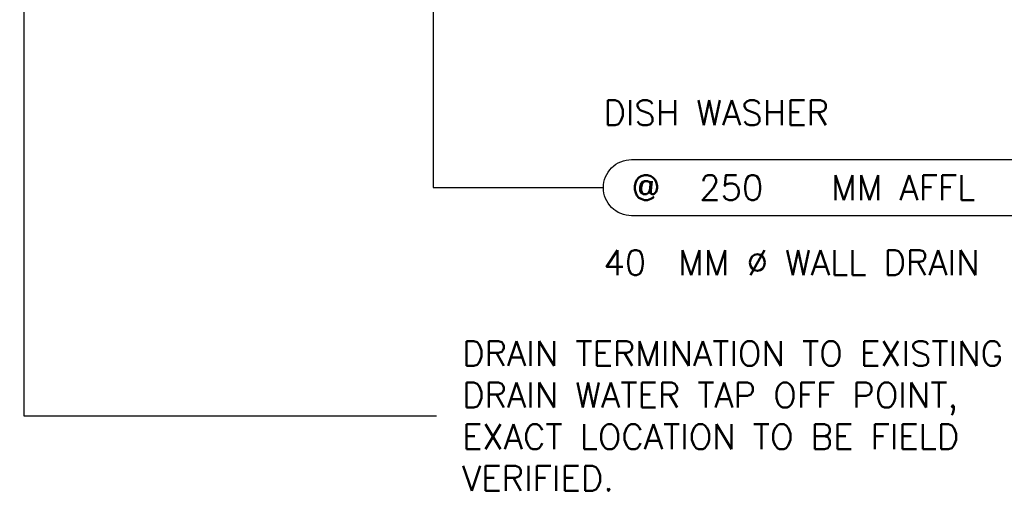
# Model space of a CAD drawing. Header units: millimetres. Extents: x -345 to 61579, y -14684 to 14471.
# Tile 7 of 27: x 8200 to 12147, y -1992 to -104. Entities that reach past the tile are written whole.
import ezdxf
from ezdxf.enums import TextEntityAlignment as Align

# ---------------------------------------------------------------- set-up
doc = ezdxf.new("R2010")
doc.units = ezdxf.units.MM
doc.header["$MEASUREMENT"] = 0
doc.layers.get('0').update_dxf_attribs({"lineweight": 5})
doc.layers.add('LEADER', color=1, linetype='Continuous', lineweight=20, true_color=0xff0000)
doc.layers.add('PLUMBING-DW-TR-LVL-TAG', color=7, linetype='Continuous')
doc.layers.add('WASTE WATER-TEXT', color=7, linetype='Continuous', lineweight=20)
doc.styles.add('Oswald Light', font='txt')
doc.styles.add('ROMANS-100', font='romans.shx')
doc.styles.get("Standard").update_dxf_attribs({"font": 'romans.shx'})
doc.dimstyles.new('MDS-50', dxfattribs={"dimtxt": 100, "dimasz": 100, "dimexe": 50, "dimexo": 50, "dimgap": 25, "dimtad": 1, "dimdec": 0, "dimtxsty": 'Oswald Light', "dimcen": 0, "dimdle": 1.5875, "dimazin": 0, "dimtfac": 1, "dimtdec": 0, "dimtix": 1, "dimtmove": 0, "dimatfit": 0, "dimfxl": 1, "dimfrac": 2, "dimtolj": 1, "dimarcsym": 0})

# ---------------------------------------------------------------- blocks, each defined once
blk = doc.blocks.new('PLUM-DW-WD-TAG')
at = {"layer": 'PLUMBING-DW-TR-LVL-TAG'}
blk.add_lwpolyline([(112.5, 112.5), (1687.5, 112.5, -0.414214), (1800, 0, -0.414214), (1687.5, -112.5), (112.5, -112.5, -0.414214), (0, 0), (0, 0, -0.414214)], format="xyb", close=True, dxfattribs=at)
at = {"layer": 'PLUMBING-DW-TR-LVL-TAG', "char_height": 100, "attachment_point": 4}
for s, width, insert in [('{\\Fromans|c0;@}', 115.286, (112.5, 0)), ('{\\Fromans|c0;MM AFFL}', 662.905, (912.5, 0)), ('{\\Fromans|c0;MM %%C WALL DRAIN}', 1987.152, (300, -300))]:
    blk.add_mtext_dynamic_manual_height_columns(s, width=width, gutter_width=3324.7, heights=[0], dxfattribs=dict(at, insert=insert))
at = {"layer": 'PLUMBING-DW-TR-LVL-TAG', "style": 'ROMANS-100'}
for tag, p in [('PLUM-DR-EQP', (0, 300)), ('PLUM-DR-PSIZE', (0, -300))]:
    blk.add_attdef(tag, text='', height=100, dxfattribs=at).set_placement(p, align=Align.MIDDLE_LEFT)
blk.add_attdef('PLUM-PIPE-LVL', text='', height=100, dxfattribs=at).set_placement((512.5, 0), align=Align.MIDDLE_CENTER)

msp = doc.modelspace()

# ---------------------------------------------------------------- block references
at = {"layer": 'PLUMBING-DW-TR-LVL-TAG'}
msp.add_blockref('PLUM-DW-WD-TAG', (10539.9, -776.2), dxfattribs=at).add_auto_attribs({'PLUM-PIPE-LVL': '250', 'PLUM-DR-PSIZE': '40', 'PLUM-DR-EQP': 'DISH WASHER'})

# ---------------------------------------------------------------- texts
at = {"layer": 'WASTE WATER-TEXT', "color": 1, "true_color": 0xff0000, "insert": (9973.4, -1690.5), "char_height": 100, "attachment_point": 4}
msp.add_mtext_dynamic_manual_height_columns('\\pxql;DRAIN TERMINATION TO EXISTING\\PDRAIN WATER TAP OFF POINT,\\PEXACT LOCATION TO BE FIELD VERIFIED.', width=2467.667, gutter_width=0, heights=[0], dxfattribs=at)

# ---------------------------------------------------------------- leaders
msp.add_leader([(9856.9, 530.2), (9856.9, -776.2), (10539.9, -776.2)], dimstyle='MDS-50', override={"dimasz": 150, "dimtad": 0})
at = {"layer": 'LEADER'}
msp.add_leader([(8216.2, 535.8), (8216.2, -1690.5), (9871.3, -1690.5)], dimstyle='MDS-50', override={"dimtad": 0}, dxfattribs=at)

doc.saveas('drawing.dxf')
